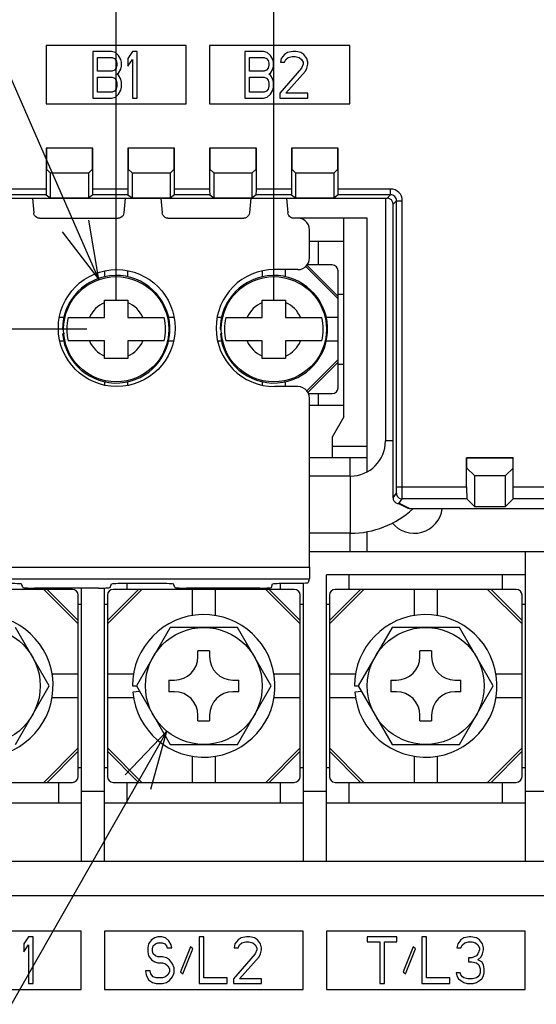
# Model space of a CAD drawing. Extents: x 28 to 410, y 36 to 287.
# Tile 27 of 40: x 242 to 259, y 132 to 166. Entities that reach past the tile are written whole.
import ezdxf

# ---------------------------------------------------------------- set-up
doc = ezdxf.new("R2010")
doc.units = 0
doc.header["$LTSCALE"] = 23.1
doc.layers.get('0').update_dxf_attribs({"linetype": 'CONTINUOUS'})
doc.layers.add('ALL_DIM', color=7, linetype='CONTINUOUS')
doc.layers.add('ALL_NOTE', color=7, linetype='CONTINUOUS')
doc.dimstyles.get("Standard").update_dxf_attribs({"dimtxt": 2.5, "dimasz": 2.5, "dimexe": 1.25, "dimexo": 0.625, "dimtad": 1, "dimcen": 2.5, "dimazin": 3, "dimtfac": 1, "dimtmove": 0, "dimatfit": 3})

# ---------------------------------------------------------------- blocks, each defined once
blk = doc.blocks.new('_OPEN')
at = {"color": 0, "linetype": 'BYBLOCK'}
for p, q in [((0, 0), (-1, 0.25)), ((-1, -0.25), (0, 0)), ((-1, 0), (0, 0))]:
    blk.add_line(p, q, dxfattribs=at)
blk = doc.blocks.new('*D27')
at = {"layer": 'ALL_DIM', "color": 2, "linetype": 'CONTINUOUS'}
for p, q in [((243.928, 154.935), (210.344, 154.935)), ((211.344, 154.935), (211.344, 148.835)), ((211.344, 142.735), (211.344, 148.835)), ((239.328, 142.735), (210.344, 142.735))]:
    blk.add_line(p, q, dxfattribs=at)
at = {"layer": 'ALL_DIM', "color": 2, "linetype": 'CONTINUOUS', "xscale": 2, "yscale": 2, "zscale": 2}
for p, rotation in [((211.344, 154.935), 90), ((211.344, 142.735), 270)]:
    blk.add_blockref('_OPEN', p, dxfattribs=dict(at, rotation=rotation))
blk = doc.blocks.new('*D28')
at = {"layer": 'ALL_DIM', "color": 2, "linetype": 'CONTINUOUS'}
for p, q in [((228.528, 116.135), (228.528, 204.198)), ((272.028, 174.118), (272.028, 204.198)), ((228.528, 203.198), (250.278, 203.198)), ((272.028, 203.198), (250.278, 203.198))]:
    blk.add_line(p, q, dxfattribs=at)
at = {"layer": 'ALL_DIM', "color": 2, "linetype": 'CONTINUOUS', "xscale": 2, "yscale": 2, "zscale": 2, "rotation": 180}
blk.add_blockref('_OPEN', (228.528, 203.198), dxfattribs=at)
at = {"layer": 'ALL_DIM', "color": 2, "linetype": 'CONTINUOUS', "xscale": 2, "yscale": 2, "zscale": 2}
blk.add_blockref('_OPEN', (272.028, 203.198), dxfattribs=at)
blk = doc.blocks.new('*D29')
at = {"layer": 'ALL_DIM', "color": 2, "linetype": 'CONTINUOUS'}
for p, q in [((244.928, 155.935), (244.928, 197.339)), ((250.328, 155.935), (250.328, 197.339)), ((244.928, 196.339), (239.928, 196.339)), ((239.928, 196.339), (247.628, 196.339)), ((261.609, 196.339), (247.628, 196.339)), ((250.328, 196.339), (261.609, 196.339))]:
    blk.add_line(p, q, dxfattribs=at)
at = {"layer": 'ALL_DIM', "color": 2, "linetype": 'CONTINUOUS', "xscale": 2, "yscale": 2, "zscale": 2, "rotation": 180}
blk.add_blockref('_OPEN', (250.328, 196.339), dxfattribs=at)
blk = doc.blocks.new('_NONE')
blk = doc.blocks.new('_DOT')
at = {"color": 0, "linetype": 'BYBLOCK'}
blk.add_line((-0.25, 0), (-1, 0), dxfattribs=at)
at = {"color": 0, "linetype": 'BYBLOCK', "const_width": 0.25}
blk.add_lwpolyline([(-0.125, 0, 1), (0.125, 0, 1)], format="xyb", close=True, dxfattribs=at)
blk = doc.blocks.new('*D30')
at = {"layer": 'ALL_DIM', "color": 2, "linetype": 'CONTINUOUS'}
for p, q in [((240.328, 143.735), (240.328, 197.339)), ((244.928, 155.935), (244.928, 197.339)), ((240.328, 196.339), (229.056, 196.339)), ((229.056, 196.339), (242.628, 196.339)), ((245.178, 196.339), (242.628, 196.339)), ((244.928, 196.339), (245.178, 196.339))]:
    blk.add_line(p, q, dxfattribs=at)
at = {"layer": 'ALL_DIM', "color": 2, "linetype": 'CONTINUOUS', "xscale": 2, "yscale": 2, "zscale": 2}
blk.add_blockref('_OPEN', (240.328, 196.339), dxfattribs=at)
at = {"layer": 'ALL_DIM', "color": 2, "linetype": 'CONTINUOUS', "xscale": 2, "yscale": 2, "zscale": 2, "rotation": 180}
blk.add_blockref('_DOT', (244.928, 196.339), dxfattribs=at)
blk = doc.blocks.new('*D31')
at = {"layer": 'ALL_DIM', "color": 2, "linetype": 'CONTINUOUS'}
for p, q in [((238.328, 154.735), (238.328, 190.603)), ((240.328, 143.735), (240.328, 190.603)), ((238.328, 189.603), (233.158, 189.603)), ((233.158, 189.603), (239.328, 189.603)), ((245.328, 189.603), (239.328, 189.603)), ((240.328, 189.603), (245.328, 189.603))]:
    blk.add_line(p, q, dxfattribs=at)
at = {"layer": 'ALL_DIM', "color": 2, "linetype": 'CONTINUOUS', "xscale": 2, "yscale": 2, "zscale": 2}
blk.add_blockref('_OPEN', (238.328, 189.603), dxfattribs=at)
at = {"layer": 'ALL_DIM', "color": 2, "linetype": 'CONTINUOUS', "xscale": 2, "yscale": 2, "zscale": 2, "rotation": 180}
blk.add_blockref('_OPEN', (240.328, 189.603), dxfattribs=at)
blk = doc.blocks.new('*D32')
at = {"layer": 'ALL_DIM', "color": 2, "linetype": 'CONTINUOUS'}
for p, q in [((271.028, 173.118), (203.52, 173.118)), ((204.52, 173.118), (204.52, 144.126)), ((204.52, 115.135), (204.52, 144.126)), ((227.528, 115.135), (203.52, 115.135))]:
    blk.add_line(p, q, dxfattribs=at)
at = {"layer": 'ALL_DIM', "color": 2, "linetype": 'CONTINUOUS', "xscale": 2, "yscale": 2, "zscale": 2}
for p, rotation in [((204.52, 173.118), 90), ((204.52, 115.135), 270)]:
    blk.add_blockref('_OPEN', p, dxfattribs=dict(at, rotation=rotation))
blk = doc.blocks.new('*D33')
at = {"layer": 'ALL_DIM', "color": 2, "linetype": 'CONTINUOUS'}
for p, q in [((211.556, 177.318), (211.556, 182.318)), ((211.556, 182.318), (211.556, 175.218)), ((270.028, 177.318), (210.556, 177.318)), ((211.556, 161.192), (211.556, 175.218)), ((271.028, 173.118), (210.556, 173.118)), ((211.556, 173.118), (211.556, 161.192))]:
    blk.add_line(p, q, dxfattribs=at)
at = {"layer": 'ALL_DIM', "color": 2, "linetype": 'CONTINUOUS', "xscale": 2, "yscale": 2, "zscale": 2}
for p, rotation in [((211.556, 177.318), 270), ((211.556, 173.118), 90)]:
    blk.add_blockref('_OPEN', p, dxfattribs=dict(at, rotation=rotation))
blk = doc.blocks.new('*D36')
at = {"layer": 'ALL_DIM', "color": 2, "linetype": 'CONTINUOUS'}
for p, q in [((240.328, 141.735), (240.328, 92.421)), ((293.528, 141.735), (293.528, 92.421)), ((240.328, 93.421), (266.928, 93.421)), ((293.528, 93.421), (266.928, 93.421))]:
    blk.add_line(p, q, dxfattribs=at)
at = {"layer": 'ALL_DIM', "color": 2, "linetype": 'CONTINUOUS', "xscale": 2, "yscale": 2, "zscale": 2, "rotation": 180}
blk.add_blockref('_OPEN', (240.328, 93.421), dxfattribs=at)
at = {"layer": 'ALL_DIM', "color": 2, "linetype": 'CONTINUOUS', "xscale": 2, "yscale": 2, "zscale": 2}
blk.add_blockref('_OPEN', (293.528, 93.421), dxfattribs=at)
blk = doc.blocks.new('*D42')
at = {"layer": 'ALL_DIM', "color": 2, "linetype": 'CONTINUOUS'}
for p, q in [((228.528, 116.135), (228.528, 223.673)), ((299.716, 174.118), (299.716, 223.673)), ((228.528, 222.673), (264.122, 222.673)), ((299.716, 222.673), (264.122, 222.673))]:
    blk.add_line(p, q, dxfattribs=at)
at = {"layer": 'ALL_DIM', "color": 2, "linetype": 'CONTINUOUS', "xscale": 2, "yscale": 2, "zscale": 2, "rotation": 180}
blk.add_blockref('_OPEN', (228.528, 222.673), dxfattribs=at)
at = {"layer": 'ALL_DIM', "color": 2, "linetype": 'CONTINUOUS', "xscale": 2, "yscale": 2, "zscale": 2}
blk.add_blockref('_OPEN', (299.716, 222.673), dxfattribs=at)
blk = doc.blocks.new('*D43')
at = {"layer": 'ALL_DIM', "color": 2, "linetype": 'CONTINUOUS'}
for p, q in [((228.528, 116.135), (228.528, 229.904)), ((298.7, 223.815), (298.7, 229.904)), ((228.528, 228.904), (263.614, 228.904)), ((298.7, 228.904), (263.614, 228.904)), ((298.7, 178.182), (298.7, 221.698))]:
    blk.add_line(p, q, dxfattribs=at)
at = {"layer": 'ALL_DIM', "color": 2, "linetype": 'CONTINUOUS', "xscale": 2, "yscale": 2, "zscale": 2, "rotation": 180}
blk.add_blockref('_OPEN', (228.528, 228.904), dxfattribs=at)
at = {"layer": 'ALL_DIM', "color": 2, "linetype": 'CONTINUOUS', "xscale": 2, "yscale": 2, "zscale": 2}
blk.add_blockref('_OPEN', (298.7, 228.904), dxfattribs=at)
blk = doc.blocks.new('*D44')
at = {"layer": 'ALL_DIM', "color": 2, "linetype": 'CONTINUOUS'}
for p, q in [((228.528, 116.135), (228.528, 210.746)), ((271.028, 204.365), (271.028, 210.746)), ((228.528, 209.746), (249.778, 209.746)), ((271.028, 209.746), (249.778, 209.746)), ((271.028, 178.318), (271.028, 202.145))]:
    blk.add_line(p, q, dxfattribs=at)
at = {"layer": 'ALL_DIM', "color": 2, "linetype": 'CONTINUOUS', "xscale": 2, "yscale": 2, "zscale": 2, "rotation": 180}
blk.add_blockref('_OPEN', (228.528, 209.746), dxfattribs=at)
at = {"layer": 'ALL_DIM', "color": 2, "linetype": 'CONTINUOUS', "xscale": 2, "yscale": 2, "zscale": 2}
blk.add_blockref('_OPEN', (271.028, 209.746), dxfattribs=at)
blk = doc.blocks.new('*D45')
at = {"layer": 'ALL_DIM', "color": 2, "linetype": 'CONTINUOUS'}
for p, q in [((228.528, 116.135), (228.528, 217.226)), ((269.828, 210.812), (269.828, 217.226)), ((228.528, 216.226), (249.178, 216.226)), ((269.828, 216.226), (249.178, 216.226)), ((269.828, 184.118), (269.828, 208.25))]:
    blk.add_line(p, q, dxfattribs=at)
at = {"layer": 'ALL_DIM', "color": 2, "linetype": 'CONTINUOUS', "xscale": 2, "yscale": 2, "zscale": 2, "rotation": 180}
blk.add_blockref('_OPEN', (228.528, 216.226), dxfattribs=at)
at = {"layer": 'ALL_DIM', "color": 2, "linetype": 'CONTINUOUS', "xscale": 2, "yscale": 2, "zscale": 2}
blk.add_blockref('_OPEN', (269.828, 216.226), dxfattribs=at)

msp = doc.modelspace()

# ---------------------------------------------------------------- linework, layer by layer
at = {"color": 7, "linetype": 'CONTINUOUS'}
for p, q in [((242.528, 164.642), (242.528, 162.642)), ((247.328, 164.642), (242.528, 164.642)), ((244.128, 164.442), (244.128, 162.842)), ((244.768, 164.442), (244.128, 164.442)), ((244.902, 164.408), (244.768, 164.442)), ((245.008, 164.305), (244.902, 164.408)), ((245.488, 164.442), (245.328, 164.203)), ((245.648, 164.442), (245.488, 164.442)), ((245.648, 162.842), (245.648, 164.442)), ((247.328, 162.642), (247.328, 164.642)), ((248.128, 164.642), (248.128, 162.642)), ((252.928, 164.642), (248.128, 164.642)), ((249.328, 164.442), (249.328, 162.842)), ((249.968, 164.442), (249.328, 164.442)), ((250.102, 164.408), (249.968, 164.442)), ((250.208, 164.305), (250.102, 164.408)), ((250.795, 164.408), (250.688, 164.339)), ((250.982, 164.442), (250.795, 164.408)), ((251.088, 164.442), (250.982, 164.442)), ((251.248, 164.408), (251.088, 164.442)), ((251.355, 164.339), (251.248, 164.408)), ((252.928, 162.642), (252.928, 164.642)), ((244.288, 163.761), (244.288, 164.237)), ((244.288, 164.237), (244.795, 164.237)), ((244.795, 164.237), (244.875, 164.203)), ((244.875, 164.203), (244.928, 164.135)), ((244.928, 164.135), (244.955, 164.033)), ((245.088, 164.169), (245.008, 164.305)), ((245.115, 164.067), (245.088, 164.169)), ((245.115, 163.931), (245.115, 164.067)), ((245.328, 164.203), (245.328, 163.931)), ((245.328, 163.931), (245.488, 164.169)), ((245.488, 164.169), (245.488, 162.842)), ((249.488, 163.761), (249.488, 164.237)), ((249.488, 164.237), (249.995, 164.237)), ((249.995, 164.237), (250.075, 164.203)), ((250.075, 164.203), (250.128, 164.135)), ((250.128, 164.135), (250.155, 164.033)), ((250.288, 164.169), (250.208, 164.305)), ((250.315, 164.067), (250.288, 164.169)), ((250.315, 163.931), (250.315, 164.067)), ((250.582, 164.203), (250.555, 164.067)), ((250.555, 164.067), (250.688, 164.067)), ((250.688, 164.339), (250.582, 164.203)), ((250.688, 164.067), (250.742, 164.169)), ((250.742, 164.169), (250.822, 164.237)), ((250.822, 164.237), (250.955, 164.271)), ((250.955, 164.271), (251.062, 164.271)), ((251.062, 164.271), (251.195, 164.237)), ((251.195, 164.237), (251.275, 164.169)), ((251.275, 164.169), (251.328, 164.067)), ((251.328, 164.067), (251.328, 163.999)), ((251.462, 164.203), (251.355, 164.339)), ((251.488, 164.067), (251.462, 164.203)), ((251.488, 163.999), (251.488, 164.067)), ((244.795, 163.761), (244.288, 163.761)), ((244.875, 163.795), (244.795, 163.761)), ((244.928, 163.863), (244.875, 163.795)), ((244.955, 163.965), (244.928, 163.863)), ((244.955, 164.033), (244.955, 163.965)), ((245.008, 163.693), (245.088, 163.829)), ((245.088, 163.829), (245.115, 163.931)), ((249.995, 163.761), (249.488, 163.761)), ((250.075, 163.795), (249.995, 163.761)), ((250.128, 163.863), (250.075, 163.795)), ((250.155, 163.965), (250.128, 163.863)), ((250.155, 164.033), (250.155, 163.965)), ((250.208, 163.693), (250.288, 163.829)), ((250.288, 163.829), (250.315, 163.931)), ((251.275, 163.863), (250.528, 163.012)), ((250.742, 163.012), (251.408, 163.761)), ((251.328, 163.999), (251.275, 163.863)), ((251.408, 163.761), (251.462, 163.863)), ((251.462, 163.863), (251.488, 163.999)), ((244.288, 163.046), (244.288, 163.556)), ((244.288, 163.556), (244.795, 163.556)), ((244.795, 163.556), (244.875, 163.522)), ((244.875, 163.522), (244.928, 163.454)), ((244.928, 163.454), (244.955, 163.352)), ((244.955, 163.659), (245.008, 163.693)), ((245.008, 163.625), (244.955, 163.659)), ((245.088, 163.488), (245.008, 163.625)), ((245.115, 163.386), (245.088, 163.488)), ((245.115, 163.216), (245.115, 163.386)), ((249.488, 163.046), (249.488, 163.556)), ((249.488, 163.556), (249.995, 163.556)), ((249.995, 163.556), (250.075, 163.522)), ((250.075, 163.522), (250.128, 163.454)), ((250.128, 163.454), (250.155, 163.352)), ((250.155, 163.659), (250.208, 163.693)), ((250.208, 163.625), (250.155, 163.659)), ((250.288, 163.488), (250.208, 163.625)), ((250.315, 163.386), (250.288, 163.488)), ((250.315, 163.216), (250.315, 163.386)), ((244.795, 163.046), (244.288, 163.046)), ((244.875, 163.08), (244.795, 163.046)), ((244.928, 163.148), (244.875, 163.08)), ((244.955, 163.25), (244.928, 163.148)), ((244.955, 163.352), (244.955, 163.25)), ((245.008, 162.978), (245.088, 163.114)), ((245.088, 163.114), (245.115, 163.216)), ((249.995, 163.046), (249.488, 163.046)), ((250.075, 163.08), (249.995, 163.046)), ((250.128, 163.148), (250.075, 163.08)), ((250.155, 163.25), (250.128, 163.148)), ((250.155, 163.352), (250.155, 163.25)), ((250.208, 162.978), (250.288, 163.114)), ((250.288, 163.114), (250.315, 163.216)), ((244.128, 162.842), (244.768, 162.842)), ((244.768, 162.842), (244.902, 162.876)), ((244.902, 162.876), (245.008, 162.978)), ((245.488, 162.842), (245.648, 162.842)), ((249.328, 162.842), (249.968, 162.842)), ((249.968, 162.842), (250.102, 162.876)), ((250.102, 162.876), (250.208, 162.978)), ((250.528, 163.012), (250.528, 162.842)), ((250.528, 162.842), (251.488, 162.842)), ((251.488, 163.012), (250.742, 163.012)), ((251.488, 162.842), (251.488, 163.012)), ((242.528, 162.642), (247.328, 162.642)), ((248.128, 162.642), (252.928, 162.642)), ((242.528, 161.135), (242.528, 159.733)), ((242.528, 161.135), (242.539, 161.125)), ((244.128, 161.135), (242.528, 161.135)), ((242.539, 161.125), (242.539, 160.415)), ((244.118, 161.125), (242.539, 161.125)), ((244.128, 161.135), (244.118, 161.125)), ((244.118, 160.415), (244.118, 161.125)), ((244.128, 159.733), (244.128, 161.135)), ((245.328, 161.135), (245.328, 159.733)), ((245.328, 161.135), (245.339, 161.125)), ((246.928, 161.135), (245.328, 161.135)), ((245.339, 161.125), (245.339, 160.415)), ((246.918, 161.125), (245.339, 161.125)), ((246.928, 161.135), (246.918, 161.125)), ((246.918, 160.415), (246.918, 161.125)), ((246.928, 159.733), (246.928, 161.135)), ((248.128, 161.135), (248.128, 159.733)), ((248.128, 161.135), (248.139, 161.125)), ((249.728, 161.135), (248.128, 161.135)), ((248.139, 161.125), (248.139, 160.415)), ((249.718, 161.125), (248.139, 161.125)), ((249.728, 161.135), (249.718, 161.125)), ((249.718, 160.415), (249.718, 161.125)), ((249.728, 159.733), (249.728, 161.135)), ((250.928, 161.135), (250.928, 159.733)), ((250.928, 161.135), (250.939, 161.125)), ((252.528, 161.135), (250.928, 161.135)), ((250.939, 161.125), (250.939, 160.415)), ((252.518, 161.125), (250.939, 161.125)), ((252.528, 161.135), (252.518, 161.125)), ((252.518, 160.415), (252.518, 161.125)), ((252.528, 159.733), (252.528, 161.135)), ((242.67, 160.285), (242.539, 160.415)), ((244.118, 160.415), (243.987, 160.285)), ((245.47, 160.285), (245.339, 160.415)), ((246.918, 160.415), (246.787, 160.285)), ((248.27, 160.285), (248.139, 160.415)), ((249.718, 160.415), (249.587, 160.285)), ((251.07, 160.285), (250.939, 160.415)), ((252.518, 160.415), (252.387, 160.285)), ((242.67, 160.285), (242.67, 159.436)), ((242.67, 160.285), (243.987, 160.285)), ((243.987, 159.436), (243.987, 160.285)), ((245.47, 160.285), (245.47, 159.436)), ((245.47, 160.285), (246.787, 160.285)), ((246.787, 159.436), (246.787, 160.285)), ((248.27, 160.285), (248.27, 159.436)), ((248.27, 160.285), (249.587, 160.285)), ((249.587, 159.436), (249.587, 160.285)), ((251.07, 160.285), (251.07, 159.436)), ((251.07, 160.285), (252.387, 160.285)), ((252.387, 159.436), (252.387, 160.285)), ((242.528, 159.733), (241.328, 159.733)), ((245.328, 159.733), (244.128, 159.733)), ((248.128, 159.733), (246.928, 159.733)), ((250.928, 159.733), (249.728, 159.733)), ((254.326, 159.733), (252.528, 159.733)), ((254.326, 159.533), (254.326, 159.733)), ((233.22, 159.417), (254.21, 159.417)), ((242.532, 159.533), (241.325, 159.533)), ((242.059, 159.417), (242.103, 158.918)), ((242.532, 159.533), (242.67, 159.436)), ((242.67, 159.436), (243.987, 159.436)), ((244.125, 159.533), (243.987, 159.436)), ((245.332, 159.533), (244.125, 159.533)), ((245.238, 159.417), (245.194, 158.918)), ((245.332, 159.533), (245.47, 159.436)), ((245.47, 159.436), (246.787, 159.436)), ((246.459, 159.417), (246.503, 158.918)), ((246.925, 159.533), (246.787, 159.436)), ((248.132, 159.533), (246.925, 159.533)), ((248.132, 159.533), (248.27, 159.436)), ((248.27, 159.436), (249.587, 159.436)), ((249.538, 159.417), (249.494, 158.918)), ((249.725, 159.533), (249.587, 159.436)), ((250.932, 159.533), (249.725, 159.533)), ((250.759, 159.417), (250.803, 158.918)), ((250.932, 159.533), (251.07, 159.436)), ((251.07, 159.436), (252.387, 159.436)), ((252.525, 159.533), (252.387, 159.436)), ((254.326, 159.533), (252.525, 159.533)), ((254.15, 159.417), (254.15, 151.113)), ((254.326, 159.533), (254.21, 159.417)), ((254.526, 159.333), (254.41, 159.217)), ((254.526, 149.531), (254.526, 159.333)), ((254.526, 159.333), (254.726, 159.333)), ((254.726, 149.531), (254.726, 159.333)), ((254.41, 149.169), (254.41, 159.217)), ((242.302, 158.735), (244.995, 158.735)), ((246.702, 158.735), (249.295, 158.735)), ((253.528, 158.735), (251.002, 158.735)), ((252.728, 151.935), (252.728, 158.735)), ((253.528, 150.068), (253.528, 158.735)), ((251.548, 157.375), (251.548, 158.335)), ((252.728, 157.935), (251.548, 157.935)), ((251.848, 157.935), (251.848, 157.135)), ((251.149, 156.975), (250.348, 156.975)), ((250.728, 156.731), (250.728, 156.975)), ((252.528, 155.973), (251.419, 157.083)), ((251.46, 157.124), (252.528, 156.055)), ((252.328, 157.135), (251.467, 157.135)), ((244.528, 156.925), (244.528, 156.731)), ((245.328, 156.731), (245.328, 156.934)), ((249.928, 156.925), (249.928, 156.731)), ((252.528, 152.935), (252.528, 156.935)), ((252.528, 156.135), (252.728, 156.135)), ((244.528, 155.335), (244.528, 155.935)), ((244.528, 155.935), (245.328, 155.935)), ((245.328, 155.935), (245.328, 155.335)), ((249.928, 155.335), (249.928, 155.935)), ((249.928, 155.935), (250.728, 155.935)), ((250.728, 155.935), (250.728, 155.335)), ((243.133, 155.335), (242.984, 155.335)), ((243.284, 155.335), (244.528, 155.335)), ((245.328, 155.335), (246.573, 155.335)), ((246.913, 155.335), (246.724, 155.335)), ((248.533, 155.335), (248.384, 155.335)), ((248.684, 155.335), (249.928, 155.335)), ((250.728, 155.335), (251.973, 155.335)), ((252.528, 155.335), (252.124, 155.335)), ((243.088, 154.935), (243.128, 154.935)), ((243.153, 154.78), (243.096, 154.775)), ((248.488, 154.935), (248.528, 154.935)), ((248.553, 154.78), (248.496, 154.775)), ((243.004, 154.535), (243.133, 154.535)), ((244.528, 154.535), (243.284, 154.535)), ((244.528, 153.935), (244.528, 154.535)), ((245.328, 154.535), (245.328, 153.935)), ((246.573, 154.535), (245.328, 154.535)), ((246.724, 154.535), (246.893, 154.535)), ((248.404, 154.535), (248.533, 154.535)), ((249.928, 154.535), (248.684, 154.535)), ((249.928, 153.935), (249.928, 154.535)), ((250.728, 154.535), (250.728, 153.935)), ((251.973, 154.535), (250.728, 154.535)), ((252.124, 154.535), (252.528, 154.535)), ((245.328, 153.935), (244.528, 153.935)), ((250.728, 153.935), (249.928, 153.935)), ((251.459, 152.827), (252.528, 153.897)), ((251.491, 152.777), (252.528, 153.815)), ((252.728, 153.735), (252.528, 153.735)), ((244.528, 153.139), (244.528, 153.026)), ((245.328, 153.016), (245.328, 153.139)), ((249.928, 153.139), (249.928, 153.026)), ((251.149, 152.975), (250.348, 152.975)), ((250.728, 152.975), (250.728, 153.139)), ((251.514, 152.735), (252.328, 152.735)), ((251.848, 152.735), (251.848, 152.335)), ((251.548, 146.795), (251.548, 152.575)), ((251.548, 152.335), (252.728, 152.335)), ((252.728, 151.935), (252.328, 151.242)), ((252.328, 151.242), (252.328, 150.535)), ((252.328, 150.935), (253.528, 150.935)), ((254.41, 151.113), (254.15, 151.113)), ((253.528, 150.535), (251.548, 150.535)), ((252.928, 150.535), (252.928, 149.913)), ((256.928, 149.531), (256.928, 150.535)), ((256.928, 150.535), (256.939, 150.525)), ((258.528, 150.535), (256.928, 150.535)), ((256.939, 150.185), (256.939, 150.525)), ((258.518, 150.525), (256.939, 150.525)), ((258.528, 150.535), (258.518, 150.525)), ((258.518, 150.185), (258.518, 150.525)), ((258.528, 149.531), (258.528, 150.535)), ((252.95, 149.913), (251.548, 149.913)), ((252.95, 147.957), (252.95, 149.913)), ((256.939, 150.185), (257.195, 149.929)), ((257.195, 149.929), (257.195, 148.871)), ((257.195, 149.929), (258.262, 149.929)), ((258.518, 150.185), (258.262, 149.929)), ((258.262, 148.871), (258.262, 149.929)), ((254.41, 149.169), (254.524, 149.331)), ((256.928, 149.531), (254.526, 149.531)), ((259.728, 149.531), (258.528, 149.531)), ((254.558, 148.975), (254.614, 148.968)), ((254.884, 148.821), (254.58, 148.973)), ((254.61, 148.969), (254.724, 149.131)), ((254.61, 148.969), (254.635, 148.969)), ((254.973, 148.8), (254.635, 148.969)), ((256.935, 149.131), (254.724, 149.131)), ((256.935, 149.131), (257.195, 148.871)), ((258.522, 149.131), (258.262, 148.871)), ((259.735, 149.131), (258.522, 149.131)), ((254.973, 148.8), (259.691, 148.8)), ((257.195, 148.871), (258.262, 148.871)), ((252.95, 147.957), (251.548, 147.957)), ((252.928, 147.957), (252.928, 147.335)), ((253.528, 147.335), (253.528, 148.013)), ((251.548, 147.335), (260.528, 147.335)), ((258.928, 147.335), (258.928, 136.735)), ((235.748, 146.795), (251.548, 146.795)), ((252.128, 136.735), (252.128, 146.535)), ((258.928, 146.535), (252.128, 146.535)), ((252.908, 146.035), (252.908, 146.535)), ((258.148, 146.535), (258.148, 146.035)), ((235.755, 146.395), (251.542, 146.395)), ((241.733, 146.1), (241.691, 146.227)), ((244.724, 146.1), (244.766, 146.227)), ((245.166, 146.247), (246.491, 146.247)), ((245.308, 146.035), (245.308, 146.247)), ((246.933, 146.1), (246.891, 146.227)), ((250.244, 146.1), (250.286, 146.227)), ((250.548, 146.246), (250.548, 146.035)), ((250.686, 146.247), (251.1, 146.247)), ((251.328, 146.251), (251.328, 136.735)), ((251.542, 146.395), (251.5, 146.268)), ((243.428, 146.035), (237.228, 146.035)), ((244.324, 146.08), (242.133, 146.08)), ((243.628, 144.854), (242.447, 146.035)), ((242.564, 146.035), (243.628, 144.971)), ((242.948, 146.08), (242.948, 146.035)), ((243.728, 146.08), (243.728, 136.735)), ((244.528, 136.735), (244.528, 146.083)), ((244.628, 144.971), (245.693, 146.035)), ((245.81, 146.035), (244.628, 144.854)), ((251.028, 146.035), (244.828, 146.035)), ((249.844, 146.08), (247.333, 146.08)), ((247.528, 146.035), (247.528, 145.142)), ((248.328, 145.142), (248.328, 146.035)), ((251.228, 144.854), (250.047, 146.035)), ((250.164, 146.035), (251.228, 144.971)), ((252.228, 144.971), (253.293, 146.035)), ((253.41, 146.035), (252.228, 144.854)), ((258.628, 146.035), (252.428, 146.035)), ((255.128, 146.035), (255.128, 145.142)), ((255.928, 145.142), (255.928, 146.035)), ((258.828, 144.854), (257.647, 146.035)), ((257.764, 146.035), (258.828, 144.971)), ((243.628, 139.635), (243.628, 145.835)), ((243.628, 145.535), (243.728, 145.535)), ((244.528, 145.535), (244.628, 145.535)), ((244.628, 145.835), (244.628, 139.635)), ((251.228, 139.635), (251.228, 145.835)), ((251.228, 145.535), (251.328, 145.535)), ((252.128, 145.535), (252.228, 145.535)), ((252.228, 145.835), (252.228, 139.635)), ((258.828, 139.635), (258.828, 145.835)), ((258.828, 145.535), (258.928, 145.535)), ((242.638, 142.735), (241.483, 144.735)), ((246.774, 144.735), (245.619, 142.735)), ((249.083, 144.735), (246.774, 144.735)), ((250.238, 142.735), (249.083, 144.735)), ((254.374, 144.735), (253.219, 142.735)), ((256.683, 144.735), (254.374, 144.735)), ((257.838, 142.735), (256.683, 144.735)), ((247.728, 143.735), (247.728, 143.935)), ((248.128, 143.935), (247.728, 143.935)), ((248.128, 143.935), (248.128, 143.735)), ((255.328, 143.735), (255.328, 143.935)), ((255.728, 143.935), (255.328, 143.935)), ((255.728, 143.935), (255.728, 143.735)), ((243.628, 143.135), (242.735, 143.135)), ((245.522, 143.135), (244.628, 143.135)), ((246.728, 142.935), (246.728, 142.535)), ((246.728, 142.935), (246.928, 142.935)), ((248.928, 142.935), (249.128, 142.935)), ((249.128, 142.535), (249.128, 142.935)), ((251.228, 143.135), (250.335, 143.135)), ((253.122, 143.135), (252.228, 143.135)), ((254.328, 142.935), (254.328, 142.535)), ((254.328, 142.935), (254.528, 142.935)), ((256.528, 142.935), (256.728, 142.935)), ((256.728, 142.535), (256.728, 142.935)), ((258.828, 143.135), (257.935, 143.135)), ((241.483, 140.735), (242.638, 142.735)), ((245.488, 142.735), (245.619, 142.735)), ((245.73, 142.543), (245.498, 142.522)), ((245.619, 142.735), (246.774, 140.735)), ((246.928, 142.535), (246.728, 142.535)), ((249.128, 142.535), (248.928, 142.535)), ((249.083, 140.735), (250.238, 142.735)), ((253.088, 142.735), (253.219, 142.735)), ((253.33, 142.543), (253.098, 142.522)), ((253.219, 142.735), (254.374, 140.735)), ((254.528, 142.535), (254.328, 142.535)), ((256.728, 142.535), (256.528, 142.535)), ((256.683, 140.735), (257.838, 142.735)), ((242.735, 142.335), (243.628, 142.335)), ((244.628, 142.335), (245.522, 142.335)), ((250.335, 142.335), (251.228, 142.335)), ((252.228, 142.335), (253.122, 142.335)), ((257.935, 142.335), (258.828, 142.335)), ((247.728, 141.535), (247.728, 141.735)), ((247.728, 141.535), (248.128, 141.535)), ((248.128, 141.735), (248.128, 141.535)), ((255.328, 141.535), (255.328, 141.735)), ((255.328, 141.535), (255.728, 141.535)), ((255.728, 141.735), (255.728, 141.535)), ((242.447, 139.435), (243.628, 140.616)), ((243.628, 140.499), (242.564, 139.435)), ((244.628, 140.616), (245.81, 139.435)), ((245.693, 139.435), (244.628, 140.499)), ((246.774, 140.735), (249.083, 140.735)), ((250.047, 139.435), (251.228, 140.616)), ((251.228, 140.499), (250.164, 139.435)), ((252.228, 140.616), (253.41, 139.435)), ((253.293, 139.435), (252.228, 140.499)), ((254.374, 140.735), (256.683, 140.735)), ((257.647, 139.435), (258.828, 140.616)), ((258.828, 140.499), (257.764, 139.435)), ((247.528, 140.328), (247.528, 139.435)), ((248.328, 139.435), (248.328, 140.328)), ((255.128, 140.328), (255.128, 139.435)), ((255.928, 139.435), (255.928, 140.328)), ((243.728, 139.935), (243.628, 139.935)), ((244.628, 139.935), (244.528, 139.935)), ((251.328, 139.935), (251.228, 139.935)), ((252.228, 139.935), (252.128, 139.935)), ((258.928, 139.935), (258.828, 139.935)), ((237.228, 139.435), (243.428, 139.435)), ((242.948, 139.435), (242.948, 138.735)), ((243.728, 139.135), (244.528, 139.135)), ((244.828, 139.435), (251.028, 139.435)), ((245.308, 138.735), (245.308, 139.435)), ((250.548, 139.435), (250.548, 138.735)), ((251.328, 139.135), (252.128, 139.135)), ((252.428, 139.435), (258.628, 139.435)), ((252.908, 138.735), (252.908, 139.435)), ((258.148, 139.435), (258.148, 138.735)), ((258.928, 139.135), (259.728, 139.135)), ((236.928, 138.735), (243.728, 138.735)), ((244.528, 138.735), (251.328, 138.735)), ((252.128, 138.735), (258.928, 138.735)), ((234.528, 136.735), (263.728, 136.735)), ((262.542, 135.549), (234.602, 135.549)), ((243.728, 134.349), (236.928, 134.349)), ((241.928, 134.149), (241.768, 133.911)), ((242.088, 134.149), (241.928, 134.149)), ((242.088, 132.549), (242.088, 134.149)), ((243.728, 132.349), (243.728, 134.349)), ((244.528, 134.349), (244.528, 132.349)), ((251.328, 134.349), (244.528, 134.349)), ((246.248, 134.115), (246.142, 134.047)), ((246.355, 134.149), (246.248, 134.115)), ((246.488, 134.149), (246.355, 134.149)), ((246.622, 134.115), (246.488, 134.149)), ((246.728, 134.013), (246.622, 134.115)), ((247.768, 134.149), (247.768, 132.549)), ((247.928, 134.149), (247.768, 134.149)), ((247.928, 132.753), (247.928, 134.149)), ((249.208, 134.115), (249.102, 134.047)), ((249.395, 134.149), (249.208, 134.115)), ((249.502, 134.149), (249.395, 134.149)), ((249.662, 134.115), (249.502, 134.149)), ((249.768, 134.047), (249.662, 134.115)), ((251.328, 132.349), (251.328, 134.349)), ((252.128, 134.349), (252.128, 132.349)), ((258.928, 134.349), (252.128, 134.349)), ((253.528, 134.149), (253.528, 133.979)), ((254.542, 134.149), (253.528, 134.149)), ((254.542, 133.979), (254.542, 134.149)), ((255.395, 134.149), (255.395, 132.549)), ((255.555, 134.149), (255.395, 134.149)), ((255.555, 132.753), (255.555, 134.149)), ((256.835, 134.115), (256.728, 134.047)), ((257.022, 134.149), (256.835, 134.115)), ((257.075, 134.149), (257.022, 134.149)), ((257.262, 134.115), (257.075, 134.149)), ((257.368, 134.047), (257.262, 134.115)), ((258.928, 132.349), (258.928, 134.349)), ((241.768, 133.911), (241.768, 133.638)), ((241.768, 133.638), (241.928, 133.877)), ((241.928, 133.877), (241.928, 132.549)), ((246.035, 133.911), (246.008, 133.775)), ((246.008, 133.775), (246.008, 133.638)), ((246.142, 134.047), (246.035, 133.911)), ((246.168, 133.741), (246.195, 133.843)), ((246.168, 133.673), (246.168, 133.741)), ((246.195, 133.843), (246.275, 133.911)), ((246.275, 133.911), (246.355, 133.945)), ((246.355, 133.945), (246.515, 133.945)), ((246.515, 133.945), (246.595, 133.911)), ((246.595, 133.911), (246.648, 133.843)), ((246.648, 133.843), (246.675, 133.775)), ((246.675, 133.775), (246.835, 133.775)), ((246.808, 133.877), (246.728, 134.013)), ((246.835, 133.775), (246.808, 133.877)), ((247.475, 133.809), (247.128, 132.958)), ((247.208, 132.89), (247.555, 133.741)), ((247.555, 133.741), (247.475, 133.809)), ((248.995, 133.911), (248.968, 133.775)), ((248.968, 133.775), (249.102, 133.775)), ((249.102, 134.047), (248.995, 133.911)), ((249.102, 133.775), (249.155, 133.877)), ((249.155, 133.877), (249.235, 133.945)), ((249.235, 133.945), (249.368, 133.979)), ((249.368, 133.979), (249.475, 133.979)), ((249.475, 133.979), (249.608, 133.945)), ((249.608, 133.945), (249.688, 133.877)), ((249.688, 133.877), (249.742, 133.775)), ((249.742, 133.775), (249.742, 133.707)), ((249.875, 133.911), (249.768, 134.047)), ((249.902, 133.775), (249.875, 133.911)), ((249.902, 133.707), (249.902, 133.775)), ((253.528, 133.979), (253.955, 133.979)), ((253.955, 133.979), (253.955, 132.549)), ((254.115, 132.549), (254.115, 133.979)), ((254.115, 133.979), (254.542, 133.979)), ((255.102, 133.809), (254.755, 132.958)), ((254.835, 132.89), (255.182, 133.741)), ((255.182, 133.741), (255.102, 133.809)), ((256.622, 133.911), (256.595, 133.775)), ((256.595, 133.775), (256.728, 133.775)), ((256.728, 134.047), (256.622, 133.911)), ((256.728, 133.775), (256.782, 133.877)), ((256.782, 133.877), (256.862, 133.945)), ((256.862, 133.945), (256.995, 133.979)), ((256.995, 133.979), (257.102, 133.979)), ((257.102, 133.979), (257.235, 133.945)), ((257.235, 133.945), (257.315, 133.877)), ((257.315, 133.877), (257.368, 133.775)), ((257.475, 133.911), (257.368, 134.047)), ((257.368, 133.775), (257.368, 133.707)), ((257.502, 133.775), (257.475, 133.911)), ((257.502, 133.707), (257.502, 133.775)), ((246.008, 133.638), (246.035, 133.502)), ((246.035, 133.502), (246.142, 133.366)), ((246.195, 133.57), (246.168, 133.673)), ((246.275, 133.502), (246.195, 133.57)), ((246.355, 133.468), (246.275, 133.502)), ((246.515, 133.468), (246.355, 133.468)), ((246.648, 133.434), (246.515, 133.468)), ((246.755, 133.366), (246.648, 133.434)), ((249.688, 133.57), (248.942, 132.719)), ((249.155, 132.719), (249.822, 133.468)), ((249.742, 133.707), (249.688, 133.57)), ((249.822, 133.468), (249.875, 133.57)), ((249.875, 133.57), (249.902, 133.707)), ((256.995, 133.434), (256.995, 133.298)), ((257.102, 133.434), (256.995, 133.434)), ((257.262, 133.502), (257.102, 133.434)), ((257.315, 133.57), (257.262, 133.502)), ((257.368, 133.707), (257.315, 133.57)), ((257.315, 133.366), (257.422, 133.468)), ((257.422, 133.468), (257.475, 133.57)), ((257.475, 133.57), (257.502, 133.707)), ((246.142, 133.366), (246.248, 133.298)), ((246.248, 133.298), (246.355, 133.264)), ((246.355, 133.264), (246.515, 133.264)), ((246.515, 133.264), (246.622, 133.23)), ((246.622, 133.23), (246.702, 133.162)), ((246.702, 133.162), (246.755, 133.06)), ((246.862, 133.23), (246.755, 133.366)), ((246.755, 133.06), (246.755, 132.958)), ((246.915, 133.094), (246.862, 133.23)), ((246.915, 132.924), (246.915, 133.094)), ((256.995, 133.298), (257.102, 133.298)), ((257.102, 133.298), (257.262, 133.264)), ((257.262, 133.264), (257.342, 133.196)), ((257.448, 133.298), (257.315, 133.366)), ((257.342, 133.196), (257.395, 133.06)), ((257.395, 133.06), (257.395, 132.924)), ((257.502, 133.196), (257.448, 133.298)), ((257.528, 133.06), (257.502, 133.196)), ((257.528, 132.924), (257.528, 133.06)), ((245.928, 132.992), (245.955, 132.856)), ((246.088, 132.992), (245.928, 132.992)), ((245.955, 132.856), (246.035, 132.685)), ((246.115, 132.89), (246.088, 132.992)), ((246.195, 132.787), (246.115, 132.89)), ((246.302, 132.753), (246.195, 132.787)), ((246.515, 132.753), (246.302, 132.753)), ((246.622, 132.787), (246.515, 132.753)), ((246.702, 132.856), (246.622, 132.787)), ((246.755, 132.958), (246.702, 132.856)), ((246.755, 132.651), (246.862, 132.787)), ((246.862, 132.787), (246.915, 132.924)), ((247.128, 132.958), (247.208, 132.89)), ((248.728, 132.753), (247.928, 132.753)), ((248.728, 132.549), (248.728, 132.753)), ((248.942, 132.719), (248.942, 132.549)), ((249.902, 132.719), (249.155, 132.719)), ((249.902, 132.549), (249.902, 132.719)), ((254.755, 132.958), (254.835, 132.89)), ((256.355, 132.753), (255.555, 132.753)), ((256.355, 132.549), (256.355, 132.753)), ((256.568, 132.924), (256.595, 132.821)), ((256.702, 132.924), (256.568, 132.924)), ((256.595, 132.821), (256.648, 132.719)), ((256.648, 132.719), (256.728, 132.651)), ((256.728, 132.856), (256.702, 132.924)), ((256.782, 132.787), (256.728, 132.856)), ((256.835, 132.753), (256.782, 132.787)), ((256.968, 132.719), (256.835, 132.753)), ((257.128, 132.719), (256.968, 132.719)), ((257.262, 132.753), (257.128, 132.719)), ((257.315, 132.787), (257.262, 132.753)), ((257.368, 132.856), (257.315, 132.787)), ((257.395, 132.924), (257.368, 132.856)), ((257.368, 132.651), (257.448, 132.719)), ((257.448, 132.719), (257.502, 132.821)), ((257.502, 132.821), (257.528, 132.924)), ((241.928, 132.549), (242.088, 132.549)), ((246.035, 132.685), (246.168, 132.583)), ((246.168, 132.583), (246.302, 132.549)), ((246.302, 132.549), (246.515, 132.549)), ((246.515, 132.549), (246.648, 132.583)), ((246.648, 132.583), (246.755, 132.651)), ((247.768, 132.549), (248.728, 132.549)), ((248.942, 132.549), (249.902, 132.549)), ((253.955, 132.549), (254.115, 132.549)), ((255.395, 132.549), (256.355, 132.549)), ((256.728, 132.651), (256.835, 132.583)), ((256.835, 132.583), (256.942, 132.549)), ((256.942, 132.549), (257.155, 132.549)), ((257.155, 132.549), (257.262, 132.583)), ((257.262, 132.583), (257.368, 132.651)), ((236.928, 132.349), (243.728, 132.349)), ((244.528, 132.349), (251.328, 132.349)), ((252.128, 132.349), (258.928, 132.349))]:
    msp.add_line(p, q, dxfattribs=at)
for points in [[(242.528, 159.733), (242.529, 159.681), (242.529, 159.633), (242.53, 159.592), (242.53, 159.56), (242.531, 159.54), (242.532, 159.533)], [(244.125, 159.533), (244.126, 159.54), (244.127, 159.56), (244.127, 159.592), (244.128, 159.633), (244.128, 159.681), (244.128, 159.733)], [(245.328, 159.733), (245.329, 159.681), (245.329, 159.633), (245.33, 159.592), (245.33, 159.56), (245.331, 159.54), (245.332, 159.533)], [(246.925, 159.533), (246.926, 159.54), (246.927, 159.56), (246.927, 159.592), (246.928, 159.633), (246.928, 159.681), (246.928, 159.733)], [(248.128, 159.733), (248.129, 159.681), (248.129, 159.633), (248.13, 159.592), (248.13, 159.56), (248.131, 159.54), (248.132, 159.533)], [(249.725, 159.533), (249.726, 159.54), (249.727, 159.56), (249.727, 159.592), (249.728, 159.633), (249.728, 159.681), (249.728, 159.733)], [(250.928, 159.733), (250.929, 159.681), (250.929, 159.633), (250.93, 159.592), (250.93, 159.56), (250.931, 159.54), (250.932, 159.533)], [(252.525, 159.533), (252.526, 159.54), (252.527, 159.56), (252.527, 159.592), (252.528, 159.633), (252.528, 159.681), (252.528, 159.733)], [(254.726, 159.333), (254.718, 159.411), (254.696, 159.486), (254.659, 159.555), (254.609, 159.616), (254.548, 159.665), (254.479, 159.702), (254.404, 159.725), (254.326, 159.733)], [(254.41, 159.217), (254.403, 159.269), (254.383, 159.317), (254.352, 159.358), (254.31, 159.39), (254.262, 159.41), (254.21, 159.417)], [(254.526, 159.333), (254.522, 159.372), (254.511, 159.409), (254.492, 159.444), (254.468, 159.474), (254.437, 159.499), (254.403, 159.518), (254.365, 159.529), (254.326, 159.533)], [(242.302, 158.735), (242.253, 158.741), (242.207, 158.759), (242.167, 158.788), (242.135, 158.825), (242.113, 158.869), (242.103, 158.918)], [(245.194, 158.918), (245.184, 158.869), (245.162, 158.825), (245.13, 158.788), (245.09, 158.759), (245.044, 158.741), (244.995, 158.735)], [(246.702, 158.735), (246.653, 158.741), (246.607, 158.759), (246.567, 158.788), (246.535, 158.825), (246.513, 158.869), (246.503, 158.918)], [(249.494, 158.918), (249.484, 158.869), (249.462, 158.825), (249.43, 158.788), (249.39, 158.759), (249.344, 158.741), (249.295, 158.735)], [(251.002, 158.735), (250.953, 158.741), (250.907, 158.759), (250.867, 158.788), (250.835, 158.825), (250.813, 158.869), (250.803, 158.918)], [(251.548, 158.335), (251.538, 158.424), (251.509, 158.509), (251.461, 158.585), (251.398, 158.648), (251.322, 158.696), (251.238, 158.725), (251.149, 158.735)], [(251.149, 156.975), (251.238, 156.985), (251.322, 157.015), (251.398, 157.062), (251.461, 157.126), (251.509, 157.202), (251.538, 157.286), (251.548, 157.375)], [(251.548, 152.575), (251.538, 152.664), (251.509, 152.749), (251.461, 152.825), (251.398, 152.888), (251.322, 152.936), (251.238, 152.965), (251.149, 152.975)], [(254.524, 149.331), (254.524, 149.335), (254.525, 149.347), (254.525, 149.366), (254.525, 149.39), (254.526, 149.421), (254.526, 149.455), (254.526, 149.492), (254.526, 149.531)], [(254.524, 149.331), (254.531, 149.279), (254.55, 149.231), (254.582, 149.189), (254.624, 149.158), (254.672, 149.138), (254.724, 149.131)], [(254.724, 149.131), (254.724, 149.14), (254.725, 149.163), (254.725, 149.201), (254.725, 149.25), (254.726, 149.311), (254.726, 149.379), (254.726, 149.454), (254.726, 149.531)], [(256.928, 149.531), (256.929, 149.443), (256.929, 149.359), (256.93, 149.284), (256.931, 149.22), (256.932, 149.173), (256.934, 149.142), (256.935, 149.131)], [(258.522, 149.131), (258.523, 149.142), (258.525, 149.173), (258.526, 149.22), (258.527, 149.284), (258.528, 149.359), (258.528, 149.443), (258.528, 149.531)], [(254.41, 149.169), (254.417, 149.117), (254.437, 149.069), (254.469, 149.027), (254.51, 148.995), (254.558, 148.975)], [(254.973, 148.8), (254.921, 148.807), (254.884, 148.821)], [(251.548, 146.795), (251.548, 146.709), (251.548, 146.627), (251.547, 146.552), (251.546, 146.49), (251.545, 146.441), (251.543, 146.409), (251.542, 146.395)], [(241.291, 146.247), (241.379, 146.247), (241.463, 146.245), (241.538, 146.243), (241.601, 146.24), (241.649, 146.236), (241.68, 146.231), (241.691, 146.227)], [(244.766, 146.227), (244.777, 146.231), (244.808, 146.236), (244.856, 146.24), (244.919, 146.243), (244.994, 146.245), (245.078, 146.247), (245.166, 146.247)], [(246.491, 146.247), (246.579, 146.247), (246.663, 146.245), (246.738, 146.243), (246.801, 146.24), (246.849, 146.236), (246.88, 146.231), (246.891, 146.227)], [(250.286, 146.227), (250.297, 146.231), (250.328, 146.236), (250.376, 146.24), (250.439, 146.243), (250.514, 146.245), (250.598, 146.247), (250.686, 146.247)], [(251.1, 146.247), (251.188, 146.248), (251.271, 146.249), (251.346, 146.252), (251.41, 146.255), (251.458, 146.259), (251.488, 146.263), (251.5, 146.268)], [(241.733, 146.1), (241.745, 146.096), (241.775, 146.091), (241.823, 146.087), (241.886, 146.084), (241.962, 146.082), (242.045, 146.08), (242.133, 146.08)], [(244.324, 146.08), (244.412, 146.08), (244.495, 146.082), (244.571, 146.084), (244.634, 146.087), (244.682, 146.091), (244.712, 146.096), (244.724, 146.1)], [(246.933, 146.1), (246.945, 146.096), (246.975, 146.091), (247.023, 146.087), (247.086, 146.084), (247.162, 146.082), (247.245, 146.08), (247.333, 146.08)], [(249.844, 146.08), (249.932, 146.08), (250.015, 146.082), (250.091, 146.084), (250.154, 146.087), (250.202, 146.091), (250.232, 146.096), (250.244, 146.1)]]:
    msp.add_lwpolyline(points, dxfattribs=at)
for centre, radius in [((244.948, 154.975), 2), ((244.928, 154.935), 1.8), ((250.328, 154.935), 1.8), ((240.328, 142.735), 2), ((247.928, 142.735), 2), ((255.528, 142.735), 2)]:
    msp.add_circle(centre, radius, dxfattribs=at)
for centre, radius, start, end in [((250.348, 154.975), 2, 90, 270), ((252.328, 156.935), 0.2, 0, 90), ((244.928, 154.935), 1.84, 185, 180), ((250.328, 154.935), 1.84, 185, 180), ((244.928, 154.935), 1, 113.5782, 156.4218), ((244.928, 154.935), 1, 23.5782, 66.4218), ((250.328, 154.935), 1, 113.5782, 156.4218), ((250.328, 154.935), 1, 23.5782, 66.4218), ((244.928, 154.935), 1.693, 166.3322, 193.6678), ((244.928, 154.935), 1.693, 346.3322, 13.6678), ((250.328, 154.935), 1.693, 166.3322, 193.6678), ((250.328, 154.935), 1.693, 346.3322, 13.6678), ((244.928, 154.935), 1, 203.5782, 246.4218), ((244.928, 154.935), 1, 293.5782, 336.4218), ((250.328, 154.935), 1, 203.5782, 246.4218), ((250.328, 154.935), 1, 293.5782, 336.4218), ((252.328, 152.935), 0.2, 270, 360), ((252.95, 151.113), 1.2, 270, 360), ((252.95, 151.113), 3.156, 270, 312.6783), ((255.128, 148.935), 0.978, 219.8121, 352.0376), ((243.428, 145.835), 0.2, 0, 90), ((244.828, 145.835), 0.2, 90, 180), ((251.028, 145.835), 0.2, 0, 90), ((252.428, 145.835), 0.2, 90, 180), ((258.628, 145.835), 0.2, 0, 90), ((240.328, 142.735), 2.44, 185, 180), ((247.928, 142.735), 2.44, 185, 180), ((255.528, 142.735), 2.44, 185, 180), ((246.928, 143.735), 0.8, 270, 360), ((248.928, 143.735), 0.8, 180, 270), ((254.528, 143.735), 0.8, 270, 360), ((256.528, 143.735), 0.8, 180, 270), ((246.928, 141.735), 0.8, 0, 90), ((248.928, 141.735), 0.8, 90, 180), ((254.528, 141.735), 0.8, 0, 90), ((256.528, 141.735), 0.8, 90, 180), ((243.428, 139.635), 0.2, 270, 360), ((244.828, 139.635), 0.2, 180, 270), ((251.028, 139.635), 0.2, 270, 360), ((252.428, 139.635), 0.2, 180, 270), ((258.628, 139.635), 0.2, 270, 360)]:
    msp.add_arc(centre, radius, start, end, dxfattribs=at)
at = {"layer": 'ALL_NOTE', "color": 2, "linetype": 'CONTINUOUS'}
for p, q in [((244.337, 156.635), (225.076, 200.627)), ((246.668, 141.183), (219.219, 93.187))]:
    msp.add_line(p, q, dxfattribs=at)
for points in [[(243.077, 158.267), (244.337, 156.635), (243.993, 158.668)], [(246.109, 139.199), (246.668, 141.183), (245.241, 139.695)]]:
    msp.add_lwpolyline(points, dxfattribs=at)

# ---------------------------------------------------------------- dimensions: what is measured, and where the dimension line sits
at = {"layer": 'ALL_DIM', "color": 2, "linetype": 'CONTINUOUS'}
for base, p1, p2, angle, picture, middle in [((228.528, 228.904), (298.7, 178.182), (228.528, 116.135), 180, '*D43', (258.556, 229.604)), ((228.528, 222.673), (299.716, 174.118), (228.528, 116.135), 180, '*D42', (260.257, 223.373)), ((228.528, 216.226), (269.828, 184.118), (228.528, 116.135), 180, '*D45', (245.358, 216.926)), ((228.528, 209.746), (271.028, 178.318), (228.528, 116.135), 180, '*D44', (245.358, 210.446)), ((211.556, 177.318), (271.028, 173.118), (270.028, 177.318), 90, '*D33', (210.856, 161.192)), ((204.52, 173.118), (227.528, 115.135), (271.028, 173.118), 90, '*D32', (203.82, 142.693)), ((211.344, 142.735), (243.928, 154.935), (239.328, 142.735), 270, '*D27', (210.644, 144.118))]:
    dim = msp.add_linear_dim(base=base, p1=p1, p2=p2, angle=angle, dimstyle='Standard', dxfattribs=at)
    dim.commit()
    dim.dimension.update_dxf_attribs({"geometry": picture, "text_midpoint": middle, "dimtype": 128})
for base, p1, p2, picture, middle in [((272.028, 203.198), (228.528, 116.135), (272.028, 174.118), '*D28', (245.358, 203.898)), ((240.328, 189.603), (238.328, 154.735), (240.328, 143.735), '*D31', (233.158, 190.303)), ((293.528, 93.421), (240.328, 141.735), (293.528, 141.735), '*D36', (255.632, 94.121))]:
    dim = msp.add_linear_dim(base=base, p1=p1, p2=p2, dimstyle='Standard', dxfattribs=at)
    dim.commit()
    dim.dimension.update_dxf_attribs({"geometry": picture, "text_midpoint": middle, "dimtype": 128})
dim = msp.add_linear_dim(base=(240.328, 196.339), p1=(244.928, 155.935), p2=(240.328, 143.735), angle=180, dimstyle='Standard', override={"dimblk1": 'DOT', "dimsah": 1}, dxfattribs=at)
dim.commit()
dim.dimension.update_dxf_attribs({"geometry": '*D30', "text_midpoint": (229.056, 197.039), "dimtype": 128})
dim = msp.add_linear_dim(base=(250.328, 196.339), p1=(244.928, 155.935), p2=(250.328, 155.935), dimstyle='Standard', override={"dimblk1": 'NONE', "dimsah": 1}, dxfattribs=at)
dim.commit()
dim.dimension.update_dxf_attribs({"geometry": '*D29', "text_midpoint": (251.977, 197.039), "dimtype": 128})

doc.saveas('drawing.dxf')
